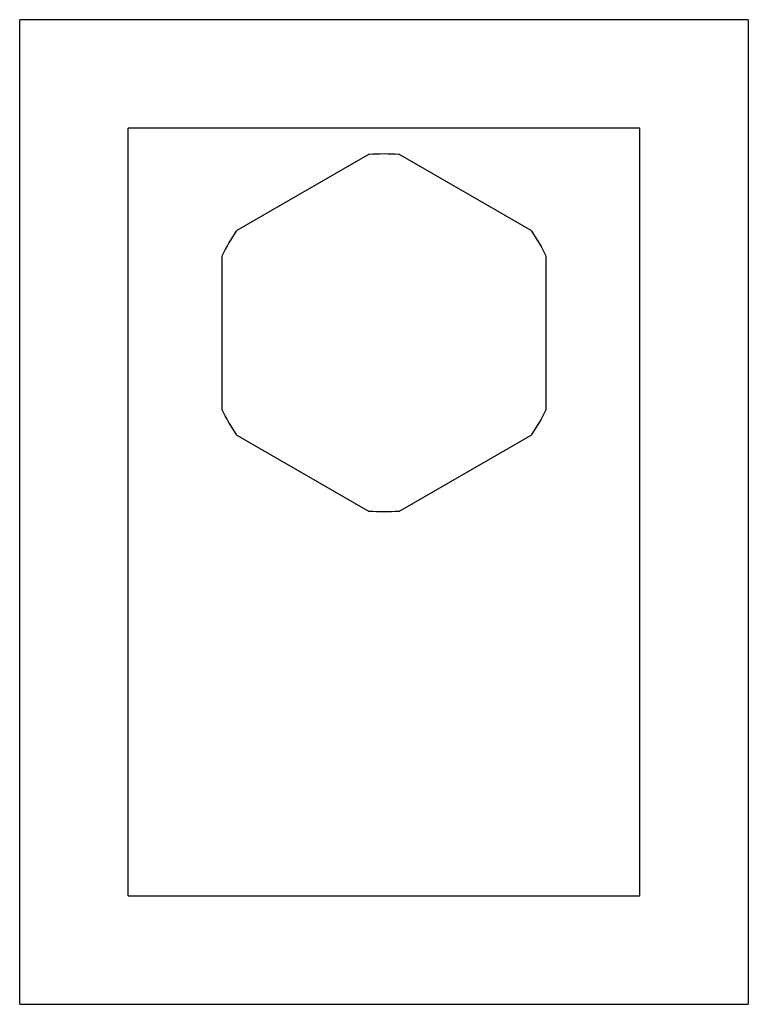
# Model space of a CAD drawing. Header units: millimetres. Extents: x 369 to 697, y 373 to 604.
# Tile 1 of 16: x 385 to 427, y 436 to 494. Entities that reach past the tile are written whole.
import ezdxf

# ---------------------------------------------------------------- set-up
doc = ezdxf.new("R2010")
doc.units = ezdxf.units.MM
doc.layers.add('1', color=7, linetype='Continuous', true_color=0xffffff)

msp = doc.modelspace()

# ---------------------------------------------------------------- linework, layer by layer
at = {"layer": '1', "color": 8, "linetype": 'Continuous'}
for p, q in [((384.692, 435.898), (384.692, 493.598)), ((427.392, 493.598), (384.692, 493.598)), ((427.392, 493.598), (427.392, 435.898)), ((384.692, 435.898), (427.392, 435.898))]:
    msp.add_line(p, q, dxfattribs=at)
at = {"layer": '1', "color": 155, "linetype": 'Continuous'}
for p, q in [((391.042, 442.248), (391.042, 487.248)), ((421.042, 487.248), (391.042, 487.248)), ((421.042, 442.248), (421.042, 487.248)), ((405.165, 485.711), (397.419, 481.239)), ((414.665, 481.239), (406.919, 485.711)), ((396.542, 479.72), (396.542, 470.776)), ((415.542, 470.776), (415.542, 479.72)), ((397.419, 469.257), (405.165, 464.784)), ((406.919, 464.784), (414.665, 469.257)), ((391.042, 442.248), (421.042, 442.248))]:
    msp.add_line(p, q, dxfattribs=at)
at = {"layer": '1', "color": 155, "linetype": 'Continuous', "extrusion": (0, 0, -1)}
for start, end in [(85.20877, 94.79123), (145.20877, 154.79123), (325.20877, 334.79123), (205.20877, 214.79123), (265.20877, 274.79123)]:
    msp.add_arc((-406.042, 475.248), 10.5, start, end, dxfattribs=at)
at = {"layer": '1', "color": 155, "linetype": 'Continuous', "extrusion": (0, 6.12303e-17, -1)}
msp.add_arc((-406.042, 475.248), 10.5, 25.20877, 34.79123, dxfattribs=at)

doc.saveas('drawing.dxf')
